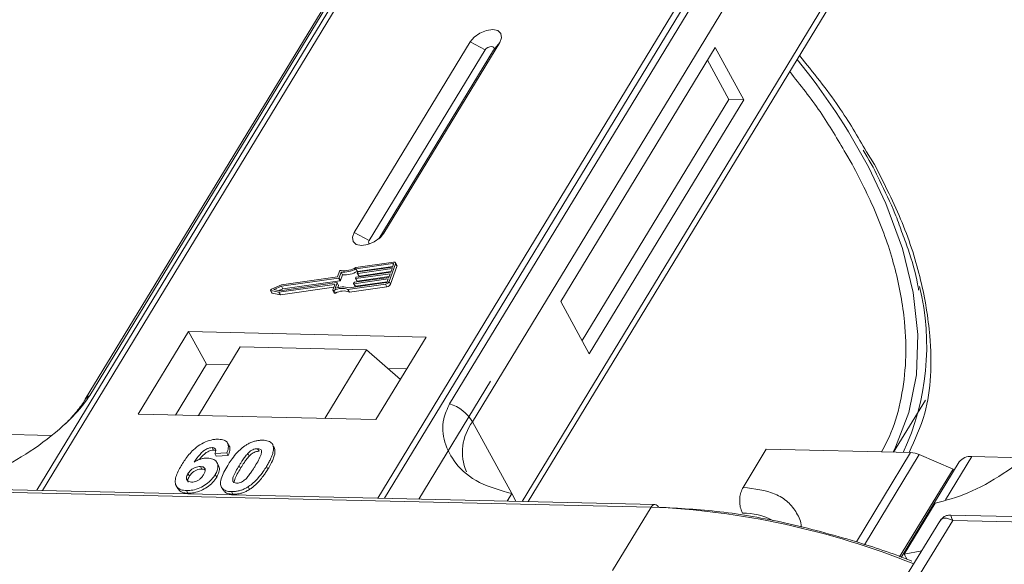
# Model space of a CAD drawing. Header units: millimetres. Extents: x 506 to 1981, y 649 to 1682.
# Tile 57 of 86: x 1437 to 1484, y 1573 to 1600. Entities that reach past the tile are written whole.
import ezdxf

# ---------------------------------------------------------------- set-up
doc = ezdxf.new("R2010")
doc.units = ezdxf.units.MM

msp = doc.modelspace()

# ---------------------------------------------------------------- linework, layer by layer
at = {"color": 7, "linetype": 'Continuous', "lineweight": 15}
for p, q in [((1459.337, 1612.623), (1437.657, 1576.993)), ((1437.926, 1576.987), (1459.623, 1612.644)), ((1475.839, 1612.272), (1454.143, 1576.615)), ((1454.475, 1576.607), (1476.156, 1612.237)), ((1455.312, 1606.557), (1439.999, 1581.391)), ((1440.213, 1581.578), (1455.526, 1606.744)), ((1472.93, 1606.344), (1457.617, 1581.179)), ((1458.725, 1580.301), (1474.038, 1605.467)), ((1476.28, 1601.37), (1461.12, 1576.455)), ((1461.417, 1576.448), (1476.313, 1600.929)), ((1458.609, 1598.664), (1453.007, 1589.457)), ((1454.444, 1589.424), (1460.046, 1598.631)), ((1458.609, 1598.664), (1459.33, 1598.274)), ((1460.046, 1598.631), (1459.739, 1598.265)), ((1459.33, 1598.274), (1453.727, 1589.067)), ((1454.187, 1589.14), (1459.739, 1598.265)), ((1470.461, 1598.392), (1462.992, 1586.116)), ((1471.841, 1595.87), (1470.461, 1598.392)), ((1471.123, 1595.887), (1470.088, 1597.778)), ((1464.026, 1584.225), (1471.123, 1595.887)), ((1464.371, 1583.594), (1471.841, 1595.87)), ((1471.841, 1595.87), (1471.123, 1595.887)), ((1476.776, 1593.269), (1477.089, 1592.76)), ((1478.167, 1592.735), (1477.782, 1593.356)), ((1453.727, 1589.067), (1453.007, 1589.457)), ((1454.444, 1589.424), (1454.255, 1589.198)), ((1454.9, 1588.024), (1453.083, 1587.766)), ((1454.874, 1587.953), (1453.086, 1587.699)), ((1454.693, 1587.086), (1454.999, 1587.937)), ((1454.901, 1587.905), (1454.874, 1587.953)), ((1455.067, 1587.866), (1454.998, 1587.992)), ((1454.999, 1587.937), (1455.068, 1587.811)), ((1452.297, 1587.578), (1452.199, 1587.304)), ((1452.37, 1587.538), (1452.271, 1587.263)), ((1452.439, 1587.412), (1452.37, 1587.538)), ((1454.742, 1587.463), (1453.082, 1587.227)), ((1453.155, 1587.573), (1453.086, 1587.699)), ((1453.107, 1587.298), (1454.767, 1587.534)), ((1453.154, 1587.49), (1453.167, 1587.525)), ((1453.154, 1587.481), (1453.223, 1587.355)), ((1453.155, 1587.573), (1454.869, 1587.816)), ((1454.831, 1587.711), (1453.171, 1587.475)), ((1453.24, 1587.349), (1453.171, 1587.475)), ((1453.196, 1587.546), (1454.856, 1587.782)), ((1453.24, 1587.349), (1454.78, 1587.568)), ((1454.678, 1587.285), (1454.742, 1587.463)), ((1454.762, 1586.96), (1455.068, 1587.811)), ((1454.767, 1587.534), (1454.831, 1587.711)), ((1454.856, 1587.782), (1454.907, 1587.924)), ((1449.406, 1586.638), (1452.166, 1587.03)), ((1452.242, 1587.242), (1449.483, 1586.851)), ((1452.199, 1587.304), (1449.489, 1586.919)), ((1449.552, 1586.725), (1452.311, 1587.116)), ((1452.182, 1587.015), (1452.084, 1586.741)), ((1452.251, 1586.898), (1452.182, 1587.024)), ((1452.251, 1586.889), (1452.182, 1587.015)), ((1452.311, 1587.116), (1452.242, 1587.242)), ((1452.34, 1587.137), (1452.271, 1587.263)), ((1452.34, 1587.137), (1452.439, 1587.412)), ((1452.755, 1586.777), (1454.543, 1587.031)), ((1452.976, 1586.993), (1452.989, 1587.029)), ((1452.976, 1586.984), (1453.045, 1586.858)), ((1454.653, 1587.215), (1452.992, 1586.979)), ((1453.018, 1587.05), (1454.678, 1587.285)), ((1453.061, 1586.853), (1454.601, 1587.071)), ((1453.065, 1587.242), (1453.078, 1587.277)), ((1453.065, 1587.232), (1453.134, 1587.106)), ((1453.15, 1587.101), (1453.082, 1587.227)), ((1453.15, 1587.101), (1454.69, 1587.32)), ((1454.602, 1587.073), (1454.653, 1587.215)), ((1454.762, 1586.96), (1454.693, 1587.086)), ((1448.959, 1586.657), (1449.027, 1586.531)), ((1448.974, 1586.647), (1449.362, 1586.564)), ((1449.043, 1586.52), (1448.974, 1586.647)), ((1449.489, 1586.919), (1448.998, 1586.712)), ((1449.043, 1586.52), (1449.431, 1586.438)), ((1449.483, 1586.851), (1449.121, 1586.698)), ((1449.121, 1586.698), (1449.406, 1586.638)), ((1449.362, 1586.564), (1452.048, 1586.946)), ((1449.431, 1586.438), (1449.362, 1586.564)), ((1449.366, 1586.646), (1449.552, 1586.725)), ((1449.431, 1586.438), (1452.02, 1586.806)), ((1449.552, 1586.725), (1449.483, 1586.851)), ((1452.065, 1586.931), (1451.973, 1586.675)), ((1451.973, 1586.656), (1452.042, 1586.53)), ((1452.096, 1586.526), (1452.027, 1586.652)), ((1452.062, 1586.922), (1452.048, 1586.946)), ((1452.213, 1586.784), (1452.251, 1586.889)), ((1452.701, 1586.702), (1454.518, 1586.96)), ((1452.77, 1586.576), (1452.701, 1586.702)), ((1452.77, 1586.576), (1454.587, 1586.834)), ((1453.061, 1586.853), (1452.992, 1586.979)), ((1454.518, 1586.96), (1454.587, 1586.834)), ((1462.992, 1586.116), (1464.371, 1583.594)), ((1444.991, 1584.662), (1442.563, 1580.672)), ((1456.484, 1584.398), (1444.991, 1584.662)), ((1444.991, 1584.662), (1445.853, 1583.086)), ((1454.056, 1580.409), (1456.484, 1584.398)), ((1447.489, 1583.92), (1445.472, 1580.606)), ((1447.489, 1583.92), (1453.595, 1583.78)), ((1451.578, 1580.466), (1453.595, 1583.78)), ((1453.595, 1583.78), (1455.239, 1582.353)), ((1445.853, 1583.086), (1444.359, 1580.631)), ((1446.966, 1583.061), (1445.853, 1583.086)), ((1455.55, 1582.864), (1454.626, 1582.885)), ((1459.597, 1582.272), (1456.127, 1576.569)), ((1479.088, 1578.833), (1480.623, 1581.356)), ((1442.563, 1580.672), (1454.056, 1580.409)), ((1458.725, 1580.301), (1460.622, 1576.835)), ((1438.323, 1579.644), (1434.747, 1579.726)), ((1446.128, 1579.055), (1446.197, 1578.929)), ((1446.95, 1579.144), (1446.881, 1579.27)), ((1448.331, 1579.005), (1448.4, 1578.879)), ((1449.012, 1579.266), (1449.006, 1579.277)), ((1449.084, 1579.147), (1449.153, 1579.021)), ((1471.807, 1577.133), (1472.928, 1578.974)), ((1472.928, 1578.974), (1479.912, 1578.814)), ((1446.846, 1578.804), (1446.262, 1578.765)), ((1446.262, 1578.765), (1446.331, 1578.639)), ((1446.331, 1578.639), (1446.915, 1578.678)), ((1446.846, 1578.804), (1446.915, 1578.678)), ((1447.929, 1578.645), (1447.86, 1578.771)), ((1479.912, 1578.814), (1477.286, 1574.5)), ((1480.331, 1578.716), (1477.682, 1574.362)), ((1480.331, 1578.716), (1481.961, 1578.02)), ((1481.598, 1576.525), (1482.873, 1578.622)), ((1485.372, 1578.564), (1482.873, 1578.622)), ((1445.563, 1578.143), (1445.632, 1578.017)), ((1446.44, 1578.197), (1446.371, 1578.323)), ((1447.436, 1578.179), (1447.505, 1578.053)), ((1448.763, 1578.148), (1448.832, 1578.022)), ((1479.378, 1573.774), (1481.961, 1578.02)), ((1482.263, 1578.362), (1479.455, 1573.747)), ((1482.006, 1577.939), (1481.961, 1578.02)), ((1444.964, 1577.799), (1445.033, 1577.672)), ((1446.284, 1577.757), (1446.353, 1577.631)), ((1431.755, 1577), (1467.362, 1576.183)), ((1467.545, 1576.307), (1431.937, 1577.124)), ((1444.399, 1577.207), (1444.468, 1577.081)), ((1446.586, 1577.141), (1446.655, 1577.015)), ((1447.874, 1577.162), (1447.943, 1577.036)), ((1444.893, 1576.977), (1444.962, 1576.851)), ((1447.067, 1576.927), (1447.136, 1576.801)), ((1460.622, 1576.835), (1460.401, 1576.471)), ((1460.622, 1576.835), (1460.826, 1576.462)), ((1467.362, 1576.183), (1465.495, 1573.114)), ((1479.6, 1573.91), (1481.094, 1576.365)), ((1532.907, 1574.625), (1481.849, 1575.797)), ((1481.32, 1575.499), (1479.67, 1572.788)), ((1480.265, 1572.775), (1481.946, 1575.537)), ((1481.946, 1575.537), (1532.542, 1574.376)), ((1479.6, 1573.91), (1480.448, 1574.066)), ((1479.743, 1573.648), (1479.6, 1573.91))]:
    msp.add_line(p, q, dxfattribs=at)
at = {"color": 7, "linetype": 'Continuous', "lineweight": 15, "flags": 128}
for points in [[(1460.046, 1598.631), (1460.134, 1598.867), (1460.1, 1599.07), (1459.947, 1599.208), (1459.701, 1599.261), (1459.398, 1599.221), (1459.084, 1599.093), (1458.807, 1598.898), (1458.609, 1598.664)], [(1459.739, 1598.265), (1459.764, 1598.332), (1459.754, 1598.39), (1459.711, 1598.429), (1459.641, 1598.444), (1459.554, 1598.433), (1459.465, 1598.396), (1459.386, 1598.341), (1459.33, 1598.274)], [(1479.065, 1578.834), (1479.185, 1579.07), (1479.83, 1580.751), (1480.188, 1582.574), (1480.254, 1584.517), (1480.027, 1586.56), (1479.511, 1588.68), (1478.711, 1590.854), (1477.867, 1592.626)], [(1453.007, 1589.457), (1452.919, 1589.221), (1452.953, 1589.018), (1453.105, 1588.88), (1453.352, 1588.827), (1453.655, 1588.867), (1453.969, 1588.995), (1454.246, 1589.191), (1454.444, 1589.424)], [(1453.727, 1589.067), (1453.702, 1589), (1453.712, 1588.942), (1453.756, 1588.903), (1453.76, 1588.901)], [(1454.907, 1587.924), (1454.909, 1587.931), (1454.909, 1587.937), (1454.907, 1587.942), (1454.903, 1587.947), (1454.898, 1587.95), (1454.891, 1587.953), (1454.883, 1587.953), (1454.874, 1587.953)], [(1454.9, 1588.024), (1454.926, 1588.025), (1454.949, 1588.023), (1454.97, 1588.017), (1454.986, 1588.006), (1454.997, 1587.993), (1455.003, 1587.976), (1455.004, 1587.957), (1454.999, 1587.937)], [(1453.171, 1587.475), (1453.166, 1587.475), (1453.162, 1587.475), (1453.159, 1587.476), (1453.156, 1587.478), (1453.154, 1587.48), (1453.153, 1587.483), (1453.153, 1587.486), (1453.154, 1587.49)], [(1452.166, 1587.03), (1452.17, 1587.03), (1452.174, 1587.03), (1452.177, 1587.029), (1452.18, 1587.027), (1452.182, 1587.025), (1452.183, 1587.022), (1452.183, 1587.019), (1452.182, 1587.015)], [(1452.992, 1586.979), (1452.988, 1586.979), (1452.984, 1586.979), (1452.981, 1586.98), (1452.978, 1586.982), (1452.976, 1586.984), (1452.975, 1586.987), (1452.975, 1586.99), (1452.976, 1586.993)], [(1453.082, 1587.227), (1453.077, 1587.227), (1453.073, 1587.227), (1453.07, 1587.228), (1453.067, 1587.23), (1453.065, 1587.232), (1453.064, 1587.235), (1453.064, 1587.238), (1453.065, 1587.242)], [(1448.974, 1586.647), (1448.965, 1586.65), (1448.959, 1586.657), (1448.956, 1586.665), (1448.958, 1586.675), (1448.964, 1586.686), (1448.973, 1586.696), (1448.984, 1586.705), (1448.998, 1586.712)], [(1452.027, 1586.652), (1452.015, 1586.648), (1452.003, 1586.645), (1451.993, 1586.645), (1451.983, 1586.648), (1451.977, 1586.652), (1451.972, 1586.658), (1451.971, 1586.666), (1451.973, 1586.675)], [(1452.042, 1586.53), (1452.046, 1586.526), (1452.052, 1586.522), (1452.061, 1586.519), (1452.072, 1586.519), (1452.084, 1586.522), (1452.096, 1586.526)], [(1452.048, 1586.946), (1452.053, 1586.946), (1452.057, 1586.946), (1452.06, 1586.945), (1452.063, 1586.943), (1452.065, 1586.941), (1452.066, 1586.938), (1452.066, 1586.935), (1452.065, 1586.931)]]:
    msp.add_lwpolyline(points, dxfattribs=at)
at = {"color": 7, "linetype": 'Continuous', "lineweight": 15}
for centre, radius, start, end in [((1449.508, 1577.557), 32.113, 27.9836, 39.122), ((1452.364, 1587.547), 0.0736, 81.7629, 154.647), ((1452.483, 1588.705), 1.173, 264.4424, 300.9301), ((1452.541, 1588.603), 0.998, 260.3986, 302.9491), ((1452.552, 1588.579), 1.173, 264.4424, 300.9301), ((1453.201, 1587.508), 0.0381, 97.4207, 153.8527), ((1455.007, 1587.837), 0.0661, 336.9348, 26.0002), ((1452.237, 1587.28), 0.0381, 277.4207, 333.8527), ((1452.306, 1587.154), 0.0381, 277.4207, 333.8527), ((1453.023, 1587.012), 0.0381, 97.4207, 153.8527), ((1453.112, 1587.26), 0.0381, 97.4207, 153.8527), ((1453.146, 1587.115), 0.0149, 216.6597, 287.1115), ((1453.235, 1587.363), 0.0149, 216.6597, 287.1115), ((1454.488, 1587.186), 0.229, 277.4207, 333.8527), ((1454.533, 1587.106), 0.0762, 277.4207, 333.8527), ((1449.046, 1586.542), 0.0212, 210.2186, 262.8226), ((1452.419, 1585.933), 0.819, 69.8549, 118.6145), ((1452.464, 1585.918), 0.907, 71.2927, 114.8085), ((1452.488, 1585.807), 0.819, 69.8549, 118.6145), ((1452.241, 1586.893), 0.011, 336.9348, 26.0002), ((1453.057, 1586.867), 0.0149, 216.6597, 287.1115), ((1454.557, 1587.06), 0.229, 277.4207, 333.8527), ((1468.422, 1583.977), 12.266, 335.1495, 13.5408), ((1440.411, 1581.134), 0.486, 114.0436, 148.1804), ((1456.975, 1579.229), 2.052, 31.4947, 71.765), ((1460.671, 1578.838), 2.434, 143.0587, 202.974), ((1479.862, 1577.661), 1.154, 66.0507, 87.522), ((1482.793, 1577.963), 0.664, 83.0653, 142.99), ((1467.562, 1576.087), 0.221, 94.3757, 154.3004), ((1465.745, 1538.023), 38.194, 67.9845, 87.5725), ((1467.521, 1576.092), 0.217, 22.384, 83.6695), ((1471.824, 1572.824), 3.065, 62.2208, 90.8537)]:
    msp.add_arc(centre, radius, start, end, dxfattribs=at)
for points, knots in [([(1477.782, 1593.356), (1477.354, 1594.086), (1476.438, 1595.652), (1475.197, 1597.186), (1474.534, 1598.005)], [0, 0, 0, 0, 0.466038, 1, 1, 1, 1]), ([(1474.064, 1597.231), (1474.573, 1596.588), (1475.609, 1595.279), (1476.383, 1593.946), (1476.776, 1593.269)], [0, 0, 0, 0, 0.491765, 1, 1, 1, 1]), ([(1477.612, 1593.436), (1477.876, 1592.993), (1478.167, 1592.506), (1478.388, 1592.024), (1478.408, 1591.98)], [0, 0, 0, 0, 0.909028, 1, 1, 1, 1]), ([(1477.089, 1592.76), (1477.518, 1591.915), (1478.388, 1590.199), (1479.228, 1587.638), (1479.654, 1585.303), (1479.715, 1583.233), (1479.488, 1581.437), (1479.096, 1579.96), (1478.667, 1579.148), (1478.507, 1578.846)], [0, 0, 0, 0, 0.16408, 0.333248, 0.507181, 0.643138, 0.779117, 0.917968, 1, 1, 1, 1]), ([(1479.836, 1578.816), (1480.121, 1579.433), (1480.894, 1581.106), (1480.97, 1583.991), (1480.475, 1587.123), (1479.592, 1589.91), (1478.64, 1591.797), (1478.167, 1592.735)], [0, 0, 0, 0, 0.16364, 0.444056, 0.631093, 0.816546, 1, 1, 1, 1]), ([(1478.408, 1591.98), (1478.673, 1591.443), (1479.084, 1590.608), (1479.372, 1589.791), (1479.474, 1589.499)], [0, 0, 0, 0, 0.643751, 1, 1, 1, 1]), ([(1479.474, 1589.499), (1479.582, 1589.217), (1479.908, 1588.356), (1480.175, 1587.409), (1480.28, 1586.765), (1480.296, 1586.669)], [0, 0, 0, 0, 0.293468, 0.894473, 1, 1, 1, 1]), ([(1434.044, 1577.445), (1434.563, 1577.582), (1435.599, 1577.856), (1437.346, 1578.826), (1438.784, 1579.936), (1439.749, 1580.9), (1440.088, 1581.394), (1440.213, 1581.578)], [0, 0, 0, 0, 0.249096, 0.498243, 0.745205, 0.90541, 1, 1, 1, 1]), ([(1439.997, 1581.391), (1439.993, 1581.384), (1439.9, 1581.201), (1439.585, 1580.798), (1439.184, 1580.34), (1438.891, 1580.084), (1438.812, 1580.016)], [0, 0, 0, 0, 0.0148763, 0.4238311, 0.846052, 1, 1, 1, 1]), ([(1457.617, 1581.179), (1457.506, 1580.932), (1457.221, 1580.302), (1457.33, 1579.285), (1457.888, 1578.21), (1458.979, 1577.291), (1460.076, 1576.986), (1460.622, 1576.835)], [0, 0, 0, 0, 0.125713, 0.321276, 0.524466, 0.763484, 1, 1, 1, 1]), ([(1481.094, 1576.365), (1481.612, 1576.502), (1482.648, 1576.776), (1484.396, 1577.746), (1485.833, 1578.856), (1486.798, 1579.821), (1487.137, 1580.315), (1487.263, 1580.498)], [0, 0, 0, 0, 0.2490962, 0.4982428, 0.745205, 0.90541, 1, 1, 1, 1]), ([(1444.664, 1578.226), (1444.716, 1578.308), (1444.872, 1578.554), (1445.145, 1578.893), (1445.534, 1579.201), (1445.896, 1579.381), (1446.214, 1579.459), (1446.385, 1579.462), (1446.447, 1579.463)], [0, 0, 0, 0, 0.142337, 0.429127, 0.589943, 0.751205, 0.909895, 1, 1, 1, 1]), ([(1446.447, 1579.463), (1446.541, 1579.454), (1446.711, 1579.438), (1446.866, 1579.32), (1446.936, 1579.146), (1446.908, 1578.962), (1446.86, 1578.839), (1446.846, 1578.804)], [0, 0, 0, 0, 0.2426908, 0.4390024, 0.635006, 0.8950587, 1, 1, 1, 1]), ([(1447.774, 1579.18), (1447.824, 1579.21), (1447.927, 1579.271), (1448.092, 1579.339), (1448.258, 1579.387), (1448.394, 1579.407), (1448.501, 1579.414), (1448.554, 1579.414), (1448.58, 1579.414)], [0, 0, 0, 0, 0.193776, 0.3936, 0.587864, 0.788908, 0.894169, 1, 1, 1, 1]), ([(1448.58, 1579.414), (1448.628, 1579.412), (1448.723, 1579.407), (1448.849, 1579.376), (1448.956, 1579.326), (1449.023, 1579.263), (1449.064, 1579.201), (1449.077, 1579.165), (1449.084, 1579.147)], [0, 0, 0, 0, 0.192627, 0.388684, 0.582013, 0.783201, 0.891038, 1, 1, 1, 1]), ([(1446.128, 1579.055), (1446.087, 1579.053), (1446.005, 1579.048), (1445.858, 1578.989), (1445.692, 1578.886), (1445.479, 1578.666), (1445.349, 1578.482), (1445.261, 1578.356)], [0, 0, 0, 0, 0.112049, 0.22438, 0.370115, 0.570276, 1, 1, 1, 1]), ([(1445.507, 1578.474), (1445.507, 1578.474), (1445.563, 1578.551), (1445.666, 1578.671), (1445.844, 1578.817), (1445.994, 1578.895), (1446.116, 1578.928), (1446.174, 1578.929), (1446.197, 1578.929)], [0, 0, 0, 0, 0.000071, 0.368569, 0.571075, 0.774891, 0.911654, 1, 1, 1, 1]), ([(1446.262, 1578.765), (1446.282, 1578.813), (1446.314, 1578.888), (1446.303, 1578.978), (1446.257, 1579.03), (1446.192, 1579.051), (1446.145, 1579.054), (1446.128, 1579.055)], [0, 0, 0, 0, 0.33384, 0.524547, 0.716372, 0.891824, 1, 1, 1, 1]), ([(1446.197, 1578.929), (1446.236, 1578.928), (1446.279, 1578.927), (1446.304, 1578.907), (1446.306, 1578.905)], [0, 0, 0, 0, 0.900108, 1, 1, 1, 1]), ([(1446.887, 1578.196), (1446.938, 1578.278), (1447.055, 1578.464), (1447.304, 1578.787), (1447.563, 1579.042), (1447.753, 1579.166), (1447.774, 1579.18)], [0, 0, 0, 0, 0.237381, 0.538918, 0.949082, 1, 1, 1, 1]), ([(1446.915, 1578.678), (1446.942, 1578.758), (1446.997, 1578.918), (1447.004, 1579.085), (1446.95, 1579.138), (1446.947, 1579.141)], [0, 0, 0, 0, 0.4817849, 0.9693075, 1, 1, 1, 1]), ([(1447.86, 1578.771), (1447.902, 1578.813), (1447.972, 1578.882), (1448.096, 1578.957), (1448.21, 1578.996), (1448.287, 1579.004), (1448.327, 1579.005), (1448.331, 1579.005)], [0, 0, 0, 0, 0.334804, 0.542561, 0.750382, 0.970721, 1, 1, 1, 1]), ([(1448.331, 1579.005), (1448.37, 1579), (1448.439, 1578.992), (1448.504, 1578.945), (1448.531, 1578.857), (1448.501, 1578.688), (1448.379, 1578.445), (1448.267, 1578.256), (1448.21, 1578.161)], [0, 0, 0, 0, 0.105646, 0.186221, 0.267042, 0.431541, 0.712708, 1, 1, 1, 1]), ([(1449.084, 1579.147), (1449.092, 1579.113), (1449.108, 1579.044), (1449.097, 1578.9), (1449.051, 1578.717), (1448.964, 1578.513), (1448.866, 1578.323), (1448.797, 1578.206), (1448.763, 1578.148)], [0, 0, 0, 0, 0.118432, 0.239329, 0.449434, 0.664178, 0.83182, 1, 1, 1, 1]), ([(1448.832, 1578.022), (1448.88, 1578.104), (1448.987, 1578.287), (1449.124, 1578.589), (1449.192, 1578.85), (1449.161, 1578.986), (1449.153, 1579.021)], [0, 0, 0, 0, 0.2367747, 0.5279276, 0.8783337, 1, 1, 1, 1]), ([(1449.153, 1579.021), (1449.141, 1579.053), (1449.123, 1579.101), (1449.084, 1579.137), (1449.071, 1579.148)], [0, 0, 0, 0, 0.667997, 1, 1, 1, 1]), ([(1445.261, 1578.356), (1445.312, 1578.385), (1445.417, 1578.444), (1445.555, 1578.498), (1445.665, 1578.526), (1445.747, 1578.541), (1445.827, 1578.549), (1445.879, 1578.55), (1445.905, 1578.55)], [0, 0, 0, 0, 0.243654, 0.49576, 0.617892, 0.741503, 0.870025, 1, 1, 1, 1]), ([(1445.905, 1578.55), (1445.998, 1578.54), (1446.184, 1578.52), (1446.354, 1578.382), (1446.432, 1578.193), (1446.402, 1577.974), (1446.32, 1577.824), (1446.284, 1577.757)], [0, 0, 0, 0, 0.210216, 0.421975, 0.620016, 0.831037, 1, 1, 1, 1]), ([(1447.436, 1578.179), (1447.462, 1578.22), (1447.512, 1578.301), (1447.584, 1578.412), (1447.652, 1578.511), (1447.715, 1578.599), (1447.782, 1578.686), (1447.834, 1578.743), (1447.86, 1578.771)], [0, 0, 0, 0, 0.20527, 0.410616, 0.557148, 0.703844, 0.851475, 1, 1, 1, 1]), ([(1447.505, 1578.053), (1447.531, 1578.093), (1447.581, 1578.175), (1447.653, 1578.286), (1447.721, 1578.385), (1447.784, 1578.473), (1447.851, 1578.56), (1447.903, 1578.617), (1447.929, 1578.645)], [0, 0, 0, 0, 0.20527, 0.410616, 0.557148, 0.703844, 0.851475, 1, 1, 1, 1]), ([(1447.929, 1578.645), (1447.971, 1578.687), (1448.041, 1578.756), (1448.165, 1578.831), (1448.279, 1578.87), (1448.356, 1578.878), (1448.396, 1578.879), (1448.4, 1578.879)], [0, 0, 0, 0, 0.334804, 0.542561, 0.750382, 0.970721, 1, 1, 1, 1]), ([(1444.893, 1576.977), (1444.8, 1576.986), (1444.613, 1577.004), (1444.429, 1577.133), (1444.333, 1577.325), (1444.361, 1577.658), (1444.513, 1577.972), (1444.643, 1578.19), (1444.664, 1578.226)], [0, 0, 0, 0, 0.148269, 0.297647, 0.442421, 0.607851, 0.935658, 1, 1, 1, 1]), ([(1444.964, 1577.799), (1444.998, 1577.849), (1445.055, 1577.932), (1445.184, 1578.035), (1445.312, 1578.1), (1445.445, 1578.139), (1445.524, 1578.142), (1445.563, 1578.143)], [0, 0, 0, 0, 0.276721, 0.45687, 0.637007, 0.824068, 1, 1, 1, 1]), ([(1445.033, 1577.672), (1445.067, 1577.723), (1445.124, 1577.806), (1445.253, 1577.909), (1445.381, 1577.974), (1445.514, 1578.013), (1445.593, 1578.016), (1445.632, 1578.017)], [0, 0, 0, 0, 0.276721, 0.45687, 0.637007, 0.824068, 1, 1, 1, 1]), ([(1445.563, 1578.143), (1445.61, 1578.138), (1445.696, 1578.13), (1445.776, 1578.07), (1445.811, 1577.985), (1445.786, 1577.871), (1445.741, 1577.789), (1445.716, 1577.746)], [0, 0, 0, 0, 0.213757, 0.394944, 0.576585, 0.777311, 1, 1, 1, 1]), ([(1445.632, 1578.017), (1445.681, 1578.014), (1445.748, 1578.01), (1445.787, 1577.978), (1445.798, 1577.968)], [0, 0, 0, 0, 0.7157183, 1, 1, 1, 1]), ([(1446.353, 1577.631), (1446.396, 1577.714), (1446.482, 1577.879), (1446.502, 1578.078), (1446.447, 1578.163), (1446.429, 1578.191)], [0, 0, 0, 0, 0.401791, 0.807526, 1, 1, 1, 1]), ([(1447.067, 1576.927), (1446.974, 1576.936), (1446.786, 1576.953), (1446.606, 1577.08), (1446.516, 1577.278), (1446.577, 1577.657), (1446.761, 1577.976), (1446.887, 1578.196)], [0, 0, 0, 0, 0.1475277, 0.2965695, 0.43214, 0.6087374, 1, 1, 1, 1]), ([(1447.316, 1577.337), (1447.27, 1577.343), (1447.196, 1577.352), (1447.136, 1577.408), (1447.118, 1577.502), (1447.153, 1577.67), (1447.277, 1577.91), (1447.383, 1578.089), (1447.436, 1578.179)], [0, 0, 0, 0, 0.125351, 0.202197, 0.279182, 0.459742, 0.727968, 1, 1, 1, 1]), ([(1447.208, 1577.421), (1447.212, 1577.453), (1447.226, 1577.568), (1447.35, 1577.785), (1447.453, 1577.963), (1447.505, 1578.053)], [0, 0, 0, 0, 0.159501, 0.57679, 1, 1, 1, 1]), ([(1448.21, 1578.161), (1448.185, 1578.12), (1448.134, 1578.038), (1448.063, 1577.927), (1447.995, 1577.829), (1447.932, 1577.742), (1447.866, 1577.655), (1447.814, 1577.599), (1447.788, 1577.57)], [0, 0, 0, 0, 0.205942, 0.411959, 0.558149, 0.704502, 0.851801, 1, 1, 1, 1]), ([(1448.763, 1578.148), (1448.711, 1578.066), (1448.594, 1577.88), (1448.349, 1577.562), (1448.092, 1577.305), (1447.902, 1577.18), (1447.874, 1577.162)], [0, 0, 0, 0, 0.236629, 0.537361, 0.932986, 1, 1, 1, 1]), ([(1447.943, 1577.036), (1447.991, 1577.068), (1448.089, 1577.134), (1448.254, 1577.275), (1448.429, 1577.456), (1448.59, 1577.66), (1448.723, 1577.849), (1448.796, 1577.964), (1448.832, 1578.022)], [0, 0, 0, 0, 0.11827, 0.23888, 0.450732, 0.667209, 0.83334, 1, 1, 1, 1]), ([(1445.131, 1577.387), (1445.085, 1577.392), (1444.992, 1577.403), (1444.91, 1577.478), (1444.877, 1577.577), (1444.904, 1577.69), (1444.945, 1577.763), (1444.964, 1577.799)], [0, 0, 0, 0, 0.207905, 0.419981, 0.630626, 0.821735, 1, 1, 1, 1]), ([(1446.284, 1577.757), (1446.228, 1577.675), (1446.116, 1577.509), (1445.854, 1577.278), (1445.538, 1577.099), (1445.198, 1576.988), (1444.995, 1576.981), (1444.893, 1576.977)], [0, 0, 0, 0, 0.197831, 0.3973, 0.59891, 0.798741, 1, 1, 1, 1]), ([(1444.979, 1577.383), (1444.968, 1577.407), (1444.945, 1577.46), (1444.974, 1577.564), (1445.014, 1577.637), (1445.033, 1577.672)], [0, 0, 0, 0, 0.296139, 0.660307, 1, 1, 1, 1]), ([(1444.962, 1576.851), (1445.062, 1576.855), (1445.264, 1576.862), (1445.594, 1576.968), (1445.905, 1577.14), (1446.174, 1577.369), (1446.292, 1577.542), (1446.353, 1577.631)], [0, 0, 0, 0, 0.198208, 0.398397, 0.584963, 0.787074, 1, 1, 1, 1]), ([(1445.716, 1577.746), (1445.682, 1577.693), (1445.625, 1577.609), (1445.506, 1577.5), (1445.386, 1577.435), (1445.255, 1577.392), (1445.175, 1577.389), (1445.131, 1577.387)], [0, 0, 0, 0, 0.288697, 0.463553, 0.639942, 0.801808, 1, 1, 1, 1]), ([(1447.788, 1577.57), (1447.746, 1577.528), (1447.677, 1577.46), (1447.553, 1577.385), (1447.44, 1577.347), (1447.362, 1577.337), (1447.322, 1577.337), (1447.316, 1577.337)], [0, 0, 0, 0, 0.333678, 0.540413, 0.747264, 0.961209, 1, 1, 1, 1]), ([(1444.478, 1577.088), (1444.507, 1577.04), (1444.574, 1576.93), (1444.765, 1576.863), (1444.913, 1576.854), (1444.962, 1576.851)], [0, 0, 0, 0, 0.338595, 0.784132, 1, 1, 1, 1]), ([(1446.668, 1577.023), (1446.689, 1576.985), (1446.742, 1576.887), (1446.92, 1576.817), (1447.075, 1576.806), (1447.136, 1576.801)], [0, 0, 0, 0, 0.2754092, 0.7103646, 1, 1, 1, 1]), ([(1447.874, 1577.162), (1447.823, 1577.132), (1447.721, 1577.071), (1447.556, 1577.002), (1447.39, 1576.955), (1447.254, 1576.934), (1447.147, 1576.927), (1447.094, 1576.927), (1447.067, 1576.927)], [0, 0, 0, 0, 0.193769, 0.393564, 0.587886, 0.789131, 0.894283, 1, 1, 1, 1]), ([(1447.136, 1576.801), (1447.185, 1576.802), (1447.284, 1576.802), (1447.442, 1576.825), (1447.608, 1576.87), (1447.748, 1576.927), (1447.86, 1576.985), (1447.915, 1577.019), (1447.943, 1577.036)], [0, 0, 0, 0, 0.193594, 0.390501, 0.584817, 0.78683, 0.892868, 1, 1, 1, 1]), ([(1471.807, 1577.133), (1471.769, 1577.057), (1471.693, 1576.905), (1471.64, 1576.613), (1471.643, 1576.314), (1471.696, 1576.063), (1471.755, 1575.938), (1471.779, 1575.889)], [0, 0, 0, 0, 0.2146939, 0.4293877, 0.6440816, 0.8587754, 1, 1, 1, 1]), ([(1474.616, 1575.211), (1474.616, 1575.22), (1474.618, 1575.475), (1474.418, 1575.903), (1474.004, 1576.443), (1473.214, 1576.963), (1472.361, 1577.066), (1471.807, 1577.133)], [0, 0, 0, 0, 0.007197, 0.214106, 0.421015, 0.623625, 1, 1, 1, 1]), ([(1479.977, 1573.561), (1479.951, 1573.572), (1479.044, 1573.952), (1476.993, 1574.615), (1473.899, 1575.455), (1470.691, 1576.016), (1468.701, 1576.122), (1467.721, 1576.174)], [0, 0, 0, 0, 0.005992, 0.216149, 0.484934, 0.746399, 1, 1, 1, 1]), ([(1481.292, 1575.448), (1481.324, 1575.5), (1481.395, 1575.613), (1481.59, 1575.681), (1481.806, 1575.593), (1481.946, 1575.537)], [0, 0, 0, 0, 0.227072, 0.501587, 1, 1, 1, 1]), ([(1481.847, 1575.797), (1481.783, 1575.793), (1481.673, 1575.786), (1481.489, 1575.701), (1481.405, 1575.605), (1481.359, 1575.553)], [0, 0, 0, 0, 0.389383, 0.666862, 1, 1, 1, 1]), ([(1481.848, 1575.791), (1481.848, 1575.793), (1481.847, 1575.817), (1481.87, 1575.734), (1481.921, 1575.603), (1481.946, 1575.537)], [0, 0, 0, 0, 0.044563, 0.521846, 1, 1, 1, 1])]:
    msp.add_open_spline(points, degree=3, knots=knots, dxfattribs=at)

doc.saveas('drawing.dxf')
